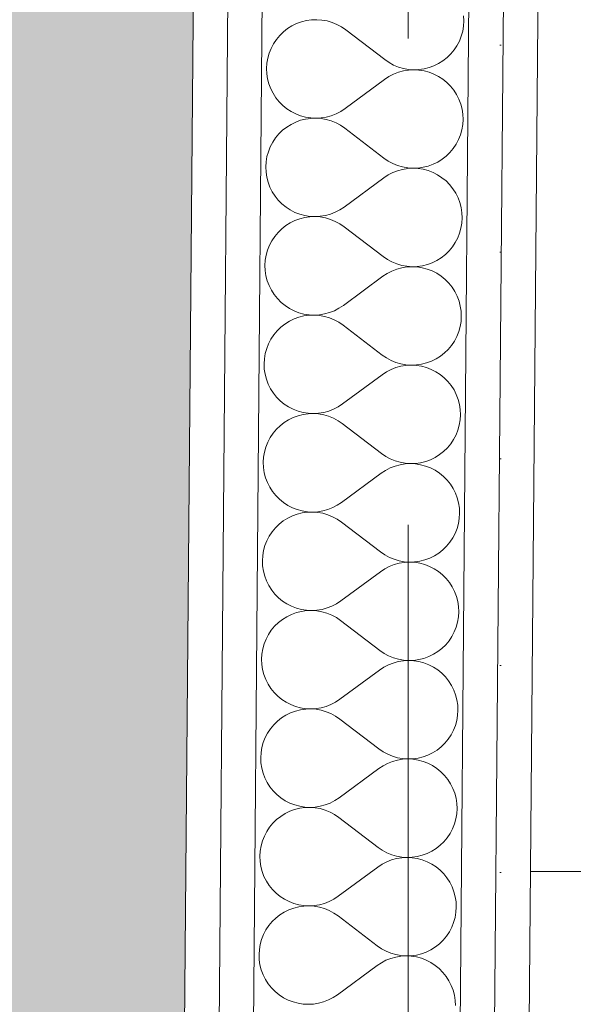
# Paper-space layout 'SA-902 Ruumi 103 siseviimistlused' of a CAD drawing. Header units: millimetres. Extents: x 15 to 415, y 5 to 292.
# Tile 74 of 108: x 136.95 to 138.96, y 172.8 to 176.37. Entities that reach past the tile are written whole.
import ezdxf
from ezdxf.xclip import XClip

# ---------------------------------------------------------------- set-up
doc = ezdxf.new("R2010")
doc.units = ezdxf.units.MM
doc.header["$MEASUREMENT"] = 0
doc.header["$XCLIPFRAME"] = 2
doc.linetypes.add('Dot & Dashed', pattern=[6.702778, 3.527778, -1.763889, 0, -1.411111])
doc.linetypes.add('Wipeout_Contour', pattern=[1000, 0, -1000])
for name, color, linetype in [('AR - Seinad SS 2', 7, 'Continuous'), ('AR - Seinad SS.ol', 7, 'Continuous'), ('AR - Teljed', 7, 'Continuous'), ('SA - põrandaviimistlus', 7, 'Continuous')]:
    doc.layers.add(name, color=color, linetype=linetype)
pattern_1 = [(0, (61.449, 53.2755), (0, 6), []), (90, (61.449, 53.2755), (-6, 0), [])]
pattern_2 = [(0, (61.4492, 53.2755), (0, 0.75), [0, -0.75])]

# ---------------------------------------------------------------- blocks, each defined once
blk = doc.blocks.new('*X12')
at = {"layer": 'AR - Seinad SS 2', "color": 5, "linetype": 'Continuous', "lineweight": 5}
for p, q in [((137.9594, 176.3547), (137.9425, 176.3464)), ((137.9771, 176.3611), (137.9594, 176.3547)), ((137.9954, 176.3656), (137.9771, 176.3611)), ((138.014, 176.3682), (137.9954, 176.3656)), ((138.0328, 176.3689), (138.014, 176.3682)), ((138.0516, 176.3675), (138.0328, 176.3689)), ((138.0701, 176.3642), (138.0516, 176.3675)), ((138.0882, 176.3589), (138.0701, 176.3642)), ((138.1056, 176.3518), (138.0882, 176.3589)), ((138.1222, 176.3429), (138.1056, 176.3518)), ((138.5654, 176.3455), (138.5666, 176.3643)), ((138.5666, 176.3643), (138.5657, 176.3831)), ((137.9118, 176.3248), (137.8983, 176.3116)), ((137.9266, 176.3364), (137.9118, 176.3248)), ((137.9425, 176.3464), (137.9266, 176.3364)), ((138.1377, 176.3323), (138.1222, 176.3429)), ((138.2796, 176.2239), (138.1377, 176.3323)), ((138.5572, 176.3088), (138.5623, 176.3269)), ((138.5623, 176.3269), (138.5654, 176.3455)), ((137.8758, 176.2815), (137.867, 176.2648)), ((137.8862, 176.2972), (137.8758, 176.2815)), ((137.8983, 176.3116), (137.8862, 176.2972)), ((138.5415, 176.2746), (138.5503, 176.2913)), ((138.5503, 176.2913), (138.5572, 176.3088)), ((137.8601, 176.2474), (137.855, 176.2292)), ((137.867, 176.2648), (137.8601, 176.2474)), ((138.5056, 176.2314), (138.5191, 176.2445)), ((138.5191, 176.2445), (138.5311, 176.259)), ((138.5311, 176.259), (138.5415, 176.2746)), ((137.8519, 176.2107), (137.8508, 176.1919)), ((137.855, 176.2292), (137.8519, 176.2107)), ((138.2796, 176.2239), (138.2952, 176.2133)), ((138.2952, 176.2133), (138.3117, 176.2044)), ((138.4579, 176.2015), (138.4748, 176.2098)), ((138.4748, 176.2098), (138.4908, 176.2198)), ((138.4908, 176.2198), (138.5056, 176.2314)), ((137.8508, 176.1919), (137.8516, 176.1731)), ((137.8516, 176.1731), (137.8544, 176.1545)), ((138.329, 176.1783), (138.3115, 176.1714)), ((138.3117, 176.2044), (138.3292, 176.1972)), ((138.3471, 176.1832), (138.329, 176.1783)), ((138.3292, 176.1972), (138.3472, 176.192)), ((138.3657, 176.1862), (138.3471, 176.1832)), ((138.3472, 176.192), (138.3657, 176.1886)), ((138.3657, 176.1886), (138.3845, 176.1873)), ((138.3845, 176.1873), (138.3657, 176.1862)), ((138.3845, 176.1873), (138.4033, 176.1879)), ((138.4033, 176.1863), (138.3845, 176.1873)), ((138.4033, 176.1879), (138.422, 176.1905)), ((138.4219, 176.1834), (138.4033, 176.1863)), ((138.4401, 176.1785), (138.4219, 176.1834)), ((138.422, 176.1905), (138.4402, 176.1951)), ((138.4577, 176.1718), (138.4401, 176.1785)), ((138.4402, 176.1951), (138.4579, 176.2015)), ((137.8544, 176.1545), (137.8591, 176.1363)), ((138.279, 176.1525), (138.1352, 176.0466)), ((138.2947, 176.1628), (138.279, 176.1525)), ((138.3115, 176.1714), (138.2947, 176.1628)), ((138.4744, 176.1632), (138.4577, 176.1718)), ((138.4902, 176.1529), (138.4744, 176.1632)), ((138.5048, 176.1411), (138.4902, 176.1529)), ((138.518, 176.1277), (138.5048, 176.1411)), ((137.8591, 176.1363), (137.8658, 176.1186)), ((137.8658, 176.1186), (137.8742, 176.1018)), ((137.8742, 176.1018), (137.8844, 176.086)), ((138.5298, 176.113), (138.518, 176.1277)), ((138.54, 176.0972), (138.5298, 176.113)), ((137.8844, 176.086), (137.8962, 176.0713)), ((137.8962, 176.0713), (137.9095, 176.058)), ((138.5485, 176.0804), (138.54, 176.0972)), ((138.5551, 176.0628), (138.5485, 176.0804)), ((137.9095, 176.058), (137.9241, 176.0461)), ((137.9241, 176.0461), (137.9398, 176.0358)), ((137.9398, 176.0358), (137.9566, 176.0273)), ((138.1028, 176.0276), (138.1195, 176.0362)), ((138.1195, 176.0362), (138.1352, 176.0466)), ((138.5598, 176.0446), (138.5551, 176.0628)), ((138.5627, 176.0259), (138.5598, 176.0446)), ((137.9563, 175.9975), (137.9394, 175.9893)), ((137.974, 176.004), (137.9563, 175.9975)), ((137.9566, 176.0273), (137.9742, 176.0205)), ((137.9923, 176.0085), (137.974, 176.004)), ((137.9742, 176.0205), (137.9923, 176.0156)), ((137.9923, 176.0156), (138.0109, 176.0127)), ((138.0109, 176.0111), (137.9923, 176.0085)), ((138.0109, 176.0127), (138.0297, 176.0118)), ((138.0297, 176.0117), (138.0109, 176.0111)), ((138.0297, 176.0118), (138.0485, 176.0128)), ((138.0485, 176.0104), (138.0297, 176.0117)), ((138.0485, 176.0128), (138.0671, 176.0158)), ((138.067, 176.0071), (138.0485, 176.0104)), ((138.0851, 176.0018), (138.067, 176.0071)), ((138.0671, 176.0158), (138.0853, 176.0207)), ((138.1025, 175.9947), (138.0851, 176.0018)), ((138.0853, 176.0207), (138.1028, 176.0276)), ((138.1191, 175.9858), (138.1025, 175.9947)), ((138.5623, 175.9884), (138.5635, 176.0071)), ((138.5635, 176.0071), (138.5627, 176.0259)), ((137.9087, 175.9676), (137.8952, 175.9545)), ((137.9235, 175.9792), (137.9087, 175.9676)), ((137.9394, 175.9893), (137.9235, 175.9792)), ((138.1346, 175.9751), (138.1191, 175.9858)), ((138.2765, 175.8668), (138.1346, 175.9751)), ((138.5541, 175.9517), (138.5592, 175.9698)), ((138.5592, 175.9698), (138.5623, 175.9884)), ((137.8727, 175.9244), (137.864, 175.9077)), ((137.8832, 175.94), (137.8727, 175.9244)), ((137.8952, 175.9545), (137.8832, 175.94)), ((138.5385, 175.9175), (138.5472, 175.9342)), ((138.5472, 175.9342), (138.5541, 175.9517)), ((137.857, 175.8902), (137.852, 175.8721)), ((137.864, 175.9077), (137.857, 175.8902)), ((138.5025, 175.8743), (138.516, 175.8874)), ((138.516, 175.8874), (138.528, 175.9019)), ((138.528, 175.9019), (138.5385, 175.9175)), ((137.8488, 175.8535), (137.8477, 175.8347)), ((137.852, 175.8721), (137.8488, 175.8535)), ((138.2765, 175.8668), (138.2921, 175.8561)), ((138.2921, 175.8561), (138.3087, 175.8472)), ((138.4548, 175.8444), (138.4717, 175.8526)), ((138.4717, 175.8526), (138.4877, 175.8626)), ((138.4877, 175.8626), (138.5025, 175.8743)), ((137.8477, 175.8347), (137.8485, 175.8159)), ((137.8485, 175.8159), (137.8513, 175.7973)), ((138.3259, 175.8211), (138.3084, 175.8143)), ((138.3087, 175.8472), (138.3261, 175.8401)), ((138.3441, 175.8261), (138.3259, 175.8211)), ((138.3261, 175.8401), (138.3441, 175.8348)), ((138.3441, 175.8348), (138.3627, 175.8315)), ((138.3626, 175.8291), (138.3441, 175.8261)), ((138.3814, 175.8301), (138.3626, 175.8291)), ((138.3627, 175.8315), (138.3814, 175.8302)), ((138.3814, 175.8302), (138.4002, 175.8308)), ((138.4002, 175.8292), (138.3814, 175.8301)), ((138.4002, 175.8308), (138.4189, 175.8334)), ((138.4188, 175.8263), (138.4002, 175.8292)), ((138.437, 175.8214), (138.4188, 175.8263)), ((138.4189, 175.8334), (138.4371, 175.8379)), ((138.4546, 175.8146), (138.437, 175.8214)), ((138.4371, 175.8379), (138.4548, 175.8444)), ((137.8513, 175.7973), (137.8561, 175.7791)), ((138.2759, 175.7953), (138.1321, 175.6894)), ((138.2916, 175.8057), (138.2759, 175.7953)), ((138.3084, 175.8143), (138.2916, 175.8057)), ((138.4713, 175.8061), (138.4546, 175.8146)), ((138.4871, 175.7958), (138.4713, 175.8061)), ((138.5017, 175.7839), (138.4871, 175.7958)), ((138.515, 175.7706), (138.5017, 175.7839)), ((137.8561, 175.7791), (137.8627, 175.7615)), ((137.8627, 175.7615), (137.8712, 175.7447)), ((137.8712, 175.7447), (137.8813, 175.7289)), ((138.5267, 175.7559), (138.515, 175.7706)), ((138.5369, 175.7401), (138.5267, 175.7559)), ((137.8813, 175.7289), (137.8931, 175.7142)), ((137.8931, 175.7142), (137.9064, 175.7008)), ((138.5454, 175.7233), (138.5369, 175.7401)), ((138.552, 175.7056), (138.5454, 175.7233)), ((137.9064, 175.7008), (137.921, 175.689)), ((137.921, 175.689), (137.9367, 175.6787)), ((137.9367, 175.6787), (137.9535, 175.6701)), ((138.0997, 175.6704), (138.1164, 175.6791)), ((138.1164, 175.6791), (138.1321, 175.6894)), ((138.5568, 175.6874), (138.552, 175.7056)), ((138.5596, 175.6688), (138.5568, 175.6874)), ((137.9532, 175.6404), (137.9363, 175.6321)), ((137.9709, 175.6468), (137.9532, 175.6404)), ((137.9535, 175.6701), (137.9711, 175.6634)), ((137.9892, 175.6514), (137.9709, 175.6468)), ((137.9711, 175.6634), (137.9893, 175.6585)), ((138.0078, 175.654), (137.9892, 175.6514)), ((137.9893, 175.6585), (138.0078, 175.6556)), ((138.0078, 175.6556), (138.0266, 175.6546)), ((138.0266, 175.6546), (138.0078, 175.654)), ((138.0266, 175.6546), (138.0454, 175.6557)), ((138.0454, 175.6533), (138.0266, 175.6546)), ((138.0454, 175.6557), (138.064, 175.6587)), ((138.0639, 175.6499), (138.0454, 175.6533)), ((138.082, 175.6447), (138.0639, 175.6499)), ((138.064, 175.6587), (138.0822, 175.6636)), ((138.0994, 175.6375), (138.082, 175.6447)), ((138.0822, 175.6636), (138.0997, 175.6704)), ((138.116, 175.6286), (138.0994, 175.6375)), ((138.5592, 175.6312), (138.5604, 175.65)), ((138.5604, 175.65), (138.5596, 175.6688)), ((137.9056, 175.6105), (137.8921, 175.5974)), ((137.9204, 175.6221), (137.9056, 175.6105)), ((137.9363, 175.6321), (137.9204, 175.6221)), ((138.1315, 175.618), (138.116, 175.6286)), ((138.2735, 175.5096), (138.1315, 175.618)), ((138.5511, 175.5945), (138.5561, 175.6127)), ((138.5561, 175.6127), (138.5592, 175.6312)), ((137.8696, 175.5673), (137.8609, 175.5506)), ((137.8801, 175.5829), (137.8696, 175.5673)), ((137.8921, 175.5974), (137.8801, 175.5829)), ((138.5354, 175.5604), (138.5441, 175.5771)), ((138.5441, 175.5771), (138.5511, 175.5945)), ((137.8539, 175.5331), (137.8489, 175.515)), ((137.8609, 175.5506), (137.8539, 175.5331)), ((138.4994, 175.5171), (138.5129, 175.5303)), ((138.5129, 175.5303), (138.5249, 175.5447)), ((138.5249, 175.5447), (138.5354, 175.5604)), ((137.8457, 175.4964), (137.8446, 175.4776)), ((137.8489, 175.515), (137.8457, 175.4964)), ((138.2735, 175.5096), (138.289, 175.499)), ((138.289, 175.499), (138.3056, 175.4901)), ((138.4517, 175.4872), (138.4687, 175.4955)), ((138.4687, 175.4955), (138.4846, 175.5055)), ((138.4846, 175.5055), (138.4994, 175.5171)), ((137.8446, 175.4776), (137.8454, 175.4588)), ((137.8454, 175.4588), (137.8482, 175.4402)), ((138.3228, 175.464), (138.3053, 175.4572)), ((138.3056, 175.4901), (138.323, 175.483)), ((138.341, 175.469), (138.3228, 175.464)), ((138.323, 175.483), (138.3411, 175.4777)), ((138.3596, 175.472), (138.341, 175.469)), ((138.3411, 175.4777), (138.3596, 175.4744)), ((138.3596, 175.4744), (138.3784, 175.473)), ((138.3784, 175.473), (138.3596, 175.472)), ((138.3784, 175.473), (138.3972, 175.4736)), ((138.3972, 175.4721), (138.3784, 175.473)), ((138.3972, 175.4736), (138.4158, 175.4762)), ((138.4157, 175.4691), (138.3972, 175.4721)), ((138.4339, 175.4643), (138.4157, 175.4691)), ((138.4158, 175.4762), (138.4341, 175.4808)), ((138.4515, 175.4575), (138.4339, 175.4643)), ((138.4341, 175.4808), (138.4517, 175.4872)), ((137.8482, 175.4402), (137.853, 175.422)), ((138.2728, 175.4382), (138.1291, 175.3323)), ((138.2886, 175.4486), (138.2728, 175.4382)), ((138.3053, 175.4572), (138.2886, 175.4486)), ((138.4683, 175.449), (138.4515, 175.4575)), ((138.484, 175.4387), (138.4683, 175.449)), ((138.4986, 175.4268), (138.484, 175.4387)), ((138.5119, 175.4134), (138.4986, 175.4268)), ((137.853, 175.422), (137.8596, 175.4044)), ((137.8596, 175.4044), (137.8681, 175.3876)), ((137.8681, 175.3876), (137.8782, 175.3717)), ((138.5237, 175.3988), (138.5119, 175.4134)), ((138.5338, 175.3829), (138.5237, 175.3988)), ((137.8782, 175.3717), (137.89, 175.3571)), ((137.89, 175.3571), (137.9033, 175.3437)), ((138.5423, 175.3661), (138.5338, 175.3829)), ((138.5489, 175.3485), (138.5423, 175.3661)), ((137.9033, 175.3437), (137.9179, 175.3318)), ((137.9179, 175.3318), (137.9337, 175.3216)), ((137.9337, 175.3216), (137.9504, 175.313)), ((138.0966, 175.3133), (138.1133, 175.322)), ((138.1133, 175.322), (138.1291, 175.3323)), ((138.5537, 175.3303), (138.5489, 175.3485)), ((138.5565, 175.3117), (138.5537, 175.3303)), ((137.9502, 175.2833), (137.9333, 175.275)), ((137.9678, 175.2897), (137.9502, 175.2833)), ((137.9504, 175.313), (137.968, 175.3062)), ((137.9861, 175.2943), (137.9678, 175.2897)), ((137.968, 175.3062), (137.9862, 175.3014)), ((138.0047, 175.2969), (137.9861, 175.2943)), ((137.9862, 175.3014), (138.0048, 175.2985)), ((138.0236, 175.2975), (138.0047, 175.2969)), ((138.0048, 175.2985), (138.0236, 175.2975)), ((138.0236, 175.2975), (138.0423, 175.2985)), ((138.0423, 175.2961), (138.0236, 175.2975)), ((138.0423, 175.2985), (138.0609, 175.3015)), ((138.0609, 175.2928), (138.0423, 175.2961)), ((138.0609, 175.3015), (138.0791, 175.3065)), ((138.0789, 175.2875), (138.0609, 175.2928)), ((138.0963, 175.2804), (138.0789, 175.2875)), ((138.0791, 175.3065), (138.0966, 175.3133)), ((138.1129, 175.2715), (138.0963, 175.2804)), ((138.5562, 175.2741), (138.5573, 175.2929)), ((138.5573, 175.2929), (138.5565, 175.3117)), ((137.9025, 175.2534), (137.889, 175.2402)), ((137.9173, 175.265), (137.9025, 175.2534)), ((137.9333, 175.275), (137.9173, 175.265)), ((138.1284, 175.2609), (138.1129, 175.2715)), ((138.2704, 175.1525), (138.1284, 175.2609)), ((138.548, 175.2374), (138.553, 175.2555)), ((138.553, 175.2555), (138.5562, 175.2741)), ((137.8665, 175.2101), (137.8578, 175.1935)), ((137.877, 175.2258), (137.8665, 175.2101)), ((137.889, 175.2402), (137.877, 175.2258)), ((138.5323, 175.2033), (138.541, 175.2199)), ((138.541, 175.2199), (138.548, 175.2374)), ((137.8509, 175.176), (137.8458, 175.1578)), ((137.8578, 175.1935), (137.8509, 175.176)), ((138.4963, 175.16), (138.5098, 175.1731)), ((138.5098, 175.1731), (138.5218, 175.1876)), ((138.5218, 175.1876), (138.5323, 175.2033)), ((137.8427, 175.1393), (137.8415, 175.1205)), ((137.8458, 175.1578), (137.8427, 175.1393)), ((138.2704, 175.1525), (138.2859, 175.1419)), ((138.2859, 175.1419), (138.3025, 175.133)), ((138.4487, 175.1301), (138.4656, 175.1384)), ((138.4656, 175.1384), (138.4815, 175.1484)), ((138.4815, 175.1484), (138.4963, 175.16)), ((137.8415, 175.1205), (137.8423, 175.1017)), ((137.8423, 175.1017), (137.8451, 175.0831)), ((138.3197, 175.1069), (138.3022, 175.1001)), ((138.3025, 175.133), (138.3199, 175.1258)), ((138.3379, 175.1118), (138.3197, 175.1069)), ((138.3199, 175.1258), (138.338, 175.1206)), ((138.3565, 175.1148), (138.3379, 175.1118)), ((138.338, 175.1206), (138.3565, 175.1172)), ((138.3565, 175.1172), (138.3753, 175.1159)), ((138.3753, 175.1159), (138.3565, 175.1148)), ((138.3753, 175.1159), (138.3941, 175.1165)), ((138.3941, 175.1149), (138.3753, 175.1159)), ((138.3941, 175.1165), (138.4127, 175.1191)), ((138.4127, 175.112), (138.3941, 175.1149)), ((138.4127, 175.1191), (138.431, 175.1237)), ((138.4308, 175.1071), (138.4127, 175.112)), ((138.4484, 175.1004), (138.4308, 175.1071)), ((138.431, 175.1237), (138.4487, 175.1301)), ((137.8451, 175.0831), (137.8499, 175.0649)), ((138.2698, 175.0811), (138.126, 174.9752)), ((138.2855, 175.0914), (138.2698, 175.0811)), ((138.3022, 175.1001), (138.2855, 175.0914)), ((138.4652, 175.0918), (138.4484, 175.1004)), ((138.4809, 175.0815), (138.4652, 175.0918)), ((138.4955, 175.0697), (138.4809, 175.0815)), ((138.5088, 175.0563), (138.4955, 175.0697)), ((137.8499, 175.0649), (137.8565, 175.0473)), ((137.8565, 175.0473), (137.865, 175.0304)), ((137.865, 175.0304), (137.8752, 175.0146)), ((138.5206, 175.0416), (138.5088, 175.0563)), ((138.5308, 175.0258), (138.5206, 175.0416)), ((137.8752, 175.0146), (137.8869, 174.9999)), ((137.8869, 174.9999), (137.9002, 174.9866)), ((138.5392, 175.009), (138.5308, 175.0258)), ((138.5458, 174.9914), (138.5392, 175.009)), ((137.9002, 174.9866), (137.9148, 174.9747)), ((137.9148, 174.9747), (137.9306, 174.9644)), ((137.9306, 174.9644), (137.9473, 174.9559)), ((138.0935, 174.9562), (138.1103, 174.9648)), ((138.1103, 174.9648), (138.126, 174.9752)), ((138.5506, 174.9732), (138.5458, 174.9914)), ((138.5534, 174.9546), (138.5506, 174.9732)), ((137.9471, 174.9261), (137.9302, 174.9179)), ((137.9648, 174.9326), (137.9471, 174.9261)), ((137.9473, 174.9559), (137.9649, 174.9491)), ((137.983, 174.9371), (137.9648, 174.9326)), ((137.9649, 174.9491), (137.9831, 174.9443)), ((138.0017, 174.9397), (137.983, 174.9371)), ((137.9831, 174.9443), (138.0017, 174.9413)), ((138.0017, 174.9413), (138.0205, 174.9404)), ((138.0205, 174.9404), (138.0017, 174.9397)), ((138.0205, 174.9404), (138.0393, 174.9414)), ((138.0392, 174.939), (138.0205, 174.9404)), ((138.0578, 174.9357), (138.0392, 174.939)), ((138.0393, 174.9414), (138.0578, 174.9444)), ((138.0578, 174.9444), (138.076, 174.9494)), ((138.0758, 174.9304), (138.0578, 174.9357)), ((138.0933, 174.9233), (138.0758, 174.9304)), ((138.076, 174.9494), (138.0935, 174.9562)), ((138.1098, 174.9144), (138.0933, 174.9233)), ((138.5531, 174.917), (138.5542, 174.9358)), ((138.5542, 174.9358), (138.5534, 174.9546)), ((137.8994, 174.8962), (137.8859, 174.8831)), ((137.9142, 174.9079), (137.8994, 174.8962)), ((137.9302, 174.9179), (137.9142, 174.9079)), ((138.1254, 174.9037), (138.1098, 174.9144)), ((138.2673, 174.7954), (138.1254, 174.9037)), ((138.5449, 174.8803), (138.55, 174.8984)), ((138.55, 174.8984), (138.5531, 174.917)), ((137.8635, 174.853), (137.8547, 174.8363)), ((137.8739, 174.8686), (137.8635, 174.853)), ((137.8859, 174.8831), (137.8739, 174.8686)), ((138.5292, 174.8461), (138.538, 174.8628)), ((138.538, 174.8628), (138.5449, 174.8803)), ((137.8478, 174.8188), (137.8427, 174.8007)), ((137.8547, 174.8363), (137.8478, 174.8188)), ((138.4932, 174.8029), (138.5067, 174.816)), ((138.5067, 174.816), (138.5188, 174.8305)), ((138.5188, 174.8305), (138.5292, 174.8461)), ((137.8396, 174.7821), (137.8384, 174.7634)), ((137.8427, 174.8007), (137.8396, 174.7821)), ((138.2673, 174.7954), (138.2828, 174.7848)), ((138.2828, 174.7848), (138.2994, 174.7758)), ((138.4456, 174.773), (138.4625, 174.7813)), ((138.4625, 174.7813), (138.4784, 174.7913)), ((138.4784, 174.7913), (138.4932, 174.8029)), ((137.8384, 174.7634), (137.8393, 174.7446)), ((137.8393, 174.7446), (137.8421, 174.7259)), ((138.3167, 174.7498), (138.2991, 174.7429)), ((138.2994, 174.7758), (138.3168, 174.7687)), ((138.3348, 174.7547), (138.3167, 174.7498)), ((138.3168, 174.7687), (138.3349, 174.7634)), ((138.3534, 174.7577), (138.3348, 174.7547)), ((138.3349, 174.7634), (138.3534, 174.7601)), ((138.3534, 174.7601), (138.3722, 174.7588)), ((138.3722, 174.7587), (138.3534, 174.7577)), ((138.3722, 174.7588), (138.391, 174.7594)), ((138.391, 174.7578), (138.3722, 174.7587)), ((138.391, 174.7594), (138.4096, 174.762)), ((138.4096, 174.7549), (138.391, 174.7578)), ((138.4096, 174.762), (138.4279, 174.7665)), ((138.4278, 174.75), (138.4096, 174.7549)), ((138.4453, 174.7433), (138.4278, 174.75)), ((138.4279, 174.7665), (138.4456, 174.773)), ((137.8421, 174.7259), (137.8468, 174.7077)), ((138.2667, 174.7239), (138.1229, 174.618)), ((138.2824, 174.7343), (138.2667, 174.7239)), ((138.2991, 174.7429), (138.2824, 174.7343)), ((138.4621, 174.7347), (138.4453, 174.7433)), ((138.4779, 174.7244), (138.4621, 174.7347)), ((138.4924, 174.7125), (138.4779, 174.7244)), ((138.5057, 174.6992), (138.4924, 174.7125)), ((137.8468, 174.7077), (137.8534, 174.6901)), ((137.8534, 174.6901), (137.8619, 174.6733)), ((137.8619, 174.6733), (137.8721, 174.6575)), ((138.5175, 174.6845), (138.5057, 174.6992)), ((138.5277, 174.6687), (138.5175, 174.6845)), ((137.8721, 174.6575), (137.8839, 174.6428)), ((137.8839, 174.6428), (137.8971, 174.6295)), ((138.5361, 174.6519), (138.5277, 174.6687)), ((138.5428, 174.6343), (138.5361, 174.6519)), ((137.8971, 174.6295), (137.9117, 174.6176)), ((137.9117, 174.6176), (137.9275, 174.6073)), ((137.9275, 174.6073), (137.9443, 174.5987)), ((138.0905, 174.5991), (138.1072, 174.6077)), ((138.1072, 174.6077), (138.1229, 174.618)), ((138.5475, 174.616), (138.5428, 174.6343)), ((138.5503, 174.5974), (138.5475, 174.616)), ((137.944, 174.569), (137.9271, 174.5607)), ((137.9617, 174.5755), (137.944, 174.569)), ((137.9443, 174.5987), (137.9618, 174.592)), ((137.9799, 174.58), (137.9617, 174.5755)), ((137.9618, 174.592), (137.98, 174.5871)), ((137.9986, 174.5826), (137.9799, 174.58)), ((137.98, 174.5871), (137.9986, 174.5842)), ((137.9986, 174.5842), (138.0174, 174.5832)), ((138.0174, 174.5832), (137.9986, 174.5826)), ((138.0174, 174.5832), (138.0362, 174.5843)), ((138.0362, 174.5819), (138.0174, 174.5832)), ((138.0362, 174.5843), (138.0548, 174.5873)), ((138.0547, 174.5785), (138.0362, 174.5819)), ((138.0728, 174.5733), (138.0547, 174.5785)), ((138.0548, 174.5873), (138.0729, 174.5922)), ((138.0902, 174.5662), (138.0728, 174.5733)), ((138.0729, 174.5922), (138.0905, 174.5991)), ((138.1067, 174.5572), (138.0902, 174.5662)), ((138.55, 174.5598), (138.5511, 174.5786)), ((138.5511, 174.5786), (138.5503, 174.5974)), ((137.8963, 174.5391), (137.8829, 174.526)), ((137.9111, 174.5507), (137.8963, 174.5391)), ((137.9271, 174.5607), (137.9111, 174.5507)), ((138.1223, 174.5466), (138.1067, 174.5572)), ((138.2642, 174.4382), (138.1223, 174.5466)), ((138.5418, 174.5232), (138.5469, 174.5413)), ((138.5469, 174.5413), (138.55, 174.5598)), ((137.8604, 174.4959), (137.8516, 174.4792)), ((137.8708, 174.5115), (137.8604, 174.4959)), ((137.8829, 174.526), (137.8708, 174.5115)), ((138.5261, 174.489), (138.5349, 174.5057)), ((138.5349, 174.5057), (138.5418, 174.5232)), ((137.8447, 174.4617), (137.8396, 174.4436)), ((137.8516, 174.4792), (137.8447, 174.4617)), ((138.4901, 174.4458), (138.5036, 174.4589)), ((138.5036, 174.4589), (138.5157, 174.4733)), ((138.5157, 174.4733), (138.5261, 174.489)), ((137.8365, 174.425), (137.8353, 174.4062)), ((137.8396, 174.4436), (137.8365, 174.425)), ((138.2642, 174.4382), (138.2797, 174.4276)), ((138.2797, 174.4276), (138.2963, 174.4187)), ((138.4425, 174.4159), (138.4594, 174.4241)), ((138.4594, 174.4241), (138.4753, 174.4341)), ((138.4753, 174.4341), (138.4901, 174.4458)), ((137.8353, 174.4062), (137.8362, 174.3874)), ((137.8362, 174.3874), (137.839, 174.3688)), ((138.3136, 174.3926), (138.296, 174.3858)), ((138.2963, 174.4187), (138.3137, 174.4116)), ((138.3317, 174.3976), (138.3136, 174.3926)), ((138.3137, 174.4116), (138.3318, 174.4063)), ((138.3503, 174.4006), (138.3317, 174.3976)), ((138.3318, 174.4063), (138.3503, 174.403)), ((138.3503, 174.403), (138.3691, 174.4016)), ((138.3691, 174.4016), (138.3503, 174.4006)), ((138.3691, 174.4016), (138.3879, 174.4023)), ((138.3879, 174.4007), (138.3691, 174.4016)), ((138.3879, 174.4023), (138.4066, 174.4049)), ((138.4065, 174.3977), (138.3879, 174.4007)), ((138.4247, 174.3929), (138.4065, 174.3977)), ((138.4066, 174.4049), (138.4248, 174.4094)), ((138.4422, 174.3861), (138.4247, 174.3929)), ((138.4248, 174.4094), (138.4425, 174.4159)), ((137.839, 174.3688), (137.8437, 174.3506)), ((138.2636, 174.3668), (138.1198, 174.2609)), ((138.2793, 174.3772), (138.2636, 174.3668)), ((138.296, 174.3858), (138.2793, 174.3772)), ((138.459, 174.3776), (138.4422, 174.3861)), ((138.4748, 174.3673), (138.459, 174.3776)), ((138.4894, 174.3554), (138.4748, 174.3673)), ((138.5026, 174.3421), (138.4894, 174.3554)), ((137.8437, 174.3506), (137.8504, 174.333)), ((137.8504, 174.333), (137.8588, 174.3162)), ((137.8588, 174.3162), (137.869, 174.3003)), ((138.5144, 174.3274), (138.5026, 174.3421)), ((138.5246, 174.3115), (138.5144, 174.3274)), ((137.869, 174.3003), (137.8808, 174.2857)), ((137.8808, 174.2857), (137.894, 174.2723)), ((138.533, 174.2947), (138.5246, 174.3115)), ((138.5397, 174.2771), (138.533, 174.2947)), ((137.894, 174.2723), (137.9086, 174.2604)), ((137.9086, 174.2604), (137.9244, 174.2502)), ((137.9244, 174.2502), (137.9412, 174.2416)), ((138.0874, 174.2419), (138.1041, 174.2506)), ((138.1041, 174.2506), (138.1198, 174.2609)), ((138.5444, 174.2589), (138.5397, 174.2771)), ((138.5472, 174.2403), (138.5444, 174.2589)), ((137.9409, 174.2119), (137.924, 174.2036)), ((137.9586, 174.2183), (137.9409, 174.2119)), ((137.9412, 174.2416), (137.9587, 174.2349)), ((137.9769, 174.2229), (137.9586, 174.2183)), ((137.9587, 174.2349), (137.9769, 174.23)), ((137.9769, 174.23), (137.9955, 174.2271)), ((137.9955, 174.2255), (137.9769, 174.2229)), ((137.9955, 174.2271), (138.0143, 174.2261)), ((138.0143, 174.2261), (137.9955, 174.2255)), ((138.0143, 174.2261), (138.0331, 174.2272)), ((138.0331, 174.2247), (138.0143, 174.2261)), ((138.0331, 174.2272), (138.0517, 174.2302)), ((138.0516, 174.2214), (138.0331, 174.2247)), ((138.0697, 174.2162), (138.0516, 174.2214)), ((138.0517, 174.2302), (138.0698, 174.2351)), ((138.0871, 174.209), (138.0697, 174.2162)), ((138.0698, 174.2351), (138.0874, 174.2419)), ((138.1037, 174.2001), (138.0871, 174.209)), ((138.5469, 174.2027), (138.5481, 174.2215)), ((138.5481, 174.2215), (138.5472, 174.2403)), ((137.8933, 174.182), (137.8798, 174.1689)), ((137.9081, 174.1936), (137.8933, 174.182)), ((137.924, 174.2036), (137.9081, 174.1936)), ((138.1192, 174.1895), (138.1037, 174.2001)), ((138.2611, 174.0811), (138.1192, 174.1895)), ((138.5387, 174.166), (138.5438, 174.1842)), ((138.5438, 174.1842), (138.5469, 174.2027)), ((137.8573, 174.1387), (137.8485, 174.1221)), ((137.8677, 174.1544), (137.8573, 174.1387)), ((137.8798, 174.1689), (137.8677, 174.1544)), ((138.523, 174.1319), (138.5318, 174.1485)), ((138.5318, 174.1485), (138.5387, 174.166)), ((137.8416, 174.1046), (137.8365, 174.0864)), ((137.8485, 174.1221), (137.8416, 174.1046)), ((138.4871, 174.0886), (138.5006, 174.1017)), ((138.5006, 174.1017), (138.5126, 174.1162)), ((138.5126, 174.1162), (138.523, 174.1319)), ((137.8334, 174.0679), (137.8323, 174.0491)), ((137.8365, 174.0864), (137.8334, 174.0679)), ((138.2611, 174.0811), (138.2767, 174.0705)), ((138.2767, 174.0705), (138.2932, 174.0616)), ((138.4394, 174.0587), (138.4563, 174.067)), ((138.4563, 174.067), (138.4723, 174.077)), ((138.4723, 174.077), (138.4871, 174.0886)), ((137.8323, 174.0491), (137.8331, 174.0303)), ((137.8331, 174.0303), (137.8359, 174.0117)), ((138.3105, 174.0355), (138.293, 174.0287)), ((138.2932, 174.0616), (138.3107, 174.0544)), ((138.3286, 174.0404), (138.3105, 174.0355)), ((138.3107, 174.0544), (138.3287, 174.0492)), ((138.3472, 174.0434), (138.3286, 174.0404)), ((138.3287, 174.0492), (138.3472, 174.0459)), ((138.3472, 174.0459), (138.366, 174.0445)), ((138.366, 174.0445), (138.3472, 174.0434)), ((138.366, 174.0445), (138.3848, 174.0451)), ((138.3848, 174.0435), (138.366, 174.0445)), ((138.3848, 174.0451), (138.4035, 174.0477)), ((138.4034, 174.0406), (138.3848, 174.0435)), ((138.4216, 174.0357), (138.4034, 174.0406)), ((138.4035, 174.0477), (138.4217, 174.0523)), ((138.4392, 174.029), (138.4216, 174.0357)), ((138.4217, 174.0523), (138.4394, 174.0587)), ((137.8359, 174.0117), (137.8406, 173.9935)), ((138.2605, 174.0097), (138.1167, 173.9038)), ((138.2762, 174.02), (138.2605, 174.0097)), ((138.293, 174.0287), (138.2762, 174.02)), ((138.4559, 174.0204), (138.4392, 174.029)), ((138.4717, 174.0102), (138.4559, 174.0204)), ((138.4863, 173.9983), (138.4717, 174.0102)), ((138.4995, 173.9849), (138.4863, 173.9983)), ((137.8406, 173.9935), (137.8473, 173.9759)), ((137.8473, 173.9759), (137.8557, 173.9591)), ((137.8557, 173.9591), (137.8659, 173.9432)), ((138.5113, 173.9703), (138.4995, 173.9849)), ((138.5215, 173.9544), (138.5113, 173.9703)), ((137.8659, 173.9432), (137.8777, 173.9285)), ((137.8777, 173.9285), (137.891, 173.9152)), ((138.53, 173.9376), (138.5215, 173.9544)), ((138.5366, 173.92), (138.53, 173.9376)), ((137.891, 173.9152), (137.9056, 173.9033)), ((137.9056, 173.9033), (137.9213, 173.893)), ((137.9213, 173.893), (137.9381, 173.8845)), ((138.0843, 173.8848), (138.101, 173.8934)), ((138.101, 173.8934), (138.1167, 173.9038)), ((138.5413, 173.9018), (138.5366, 173.92)), ((138.5442, 173.8832), (138.5413, 173.9018)), ((137.9378, 173.8547), (137.9209, 173.8465)), ((137.9555, 173.8612), (137.9378, 173.8547)), ((137.9381, 173.8845), (137.9557, 173.8777)), ((137.9738, 173.8657), (137.9555, 173.8612)), ((137.9557, 173.8777), (137.9738, 173.8729)), ((137.9738, 173.8729), (137.9924, 173.8699)), ((137.9924, 173.8683), (137.9738, 173.8657)), ((137.9924, 173.8699), (138.0112, 173.869)), ((138.0112, 173.869), (137.9924, 173.8683)), ((138.0112, 173.869), (138.03, 173.87)), ((138.03, 173.8676), (138.0112, 173.869)), ((138.03, 173.87), (138.0486, 173.873)), ((138.0485, 173.8643), (138.03, 173.8676)), ((138.0666, 173.859), (138.0485, 173.8643)), ((138.0486, 173.873), (138.0668, 173.878)), ((138.084, 173.8519), (138.0666, 173.859)), ((138.0668, 173.878), (138.0843, 173.8848)), ((138.1006, 173.843), (138.084, 173.8519)), ((138.5438, 173.8456), (138.545, 173.8644)), ((138.545, 173.8644), (138.5442, 173.8832)), ((137.8902, 173.8248), (137.8767, 173.8117)), ((137.905, 173.8365), (137.8902, 173.8248)), ((137.9209, 173.8465), (137.905, 173.8365)), ((138.1161, 173.8324), (138.1006, 173.843)), ((138.258, 173.724), (138.1161, 173.8324)), ((138.5356, 173.8089), (138.5407, 173.827)), ((138.5407, 173.827), (138.5438, 173.8456)), ((137.8542, 173.7816), (137.8455, 173.7649)), ((137.8646, 173.7973), (137.8542, 173.7816)), ((137.8767, 173.8117), (137.8646, 173.7973)), ((138.52, 173.7747), (138.5287, 173.7914)), ((138.5287, 173.7914), (138.5356, 173.8089)), ((137.8385, 173.7474), (137.8335, 173.7293)), ((137.8455, 173.7649), (137.8385, 173.7474)), ((138.484, 173.7315), (138.4975, 173.7446)), ((138.4975, 173.7446), (138.5095, 173.7591)), ((138.5095, 173.7591), (138.52, 173.7747)), ((137.8303, 173.7108), (137.8292, 173.692)), ((137.8335, 173.7293), (137.8303, 173.7108)), ((138.258, 173.724), (138.2736, 173.7134)), ((138.2736, 173.7134), (138.2902, 173.7044)), ((138.4363, 173.7016), (138.4532, 173.7099)), ((138.4532, 173.7099), (138.4692, 173.7199)), ((138.4692, 173.7199), (138.484, 173.7315)), ((137.8292, 173.692), (137.83, 173.6732)), ((137.83, 173.6732), (137.8328, 173.6546)), ((138.3074, 173.6784), (138.2899, 173.6715)), ((138.2902, 173.7044), (138.3076, 173.6973)), ((138.3256, 173.6833), (138.3074, 173.6784)), ((138.3076, 173.6973), (138.3256, 173.6921)), ((138.3256, 173.6921), (138.3442, 173.6887)), ((138.3441, 173.6863), (138.3256, 173.6833)), ((138.3629, 173.6874), (138.3441, 173.6863)), ((138.3442, 173.6887), (138.3629, 173.6874)), ((138.3629, 173.6874), (138.3817, 173.688)), ((138.3817, 173.6864), (138.3629, 173.6874)), ((138.3817, 173.688), (138.4004, 173.6906)), ((138.4003, 173.6835), (138.3817, 173.6864)), ((138.4185, 173.6786), (138.4003, 173.6835)), ((138.4004, 173.6906), (138.4186, 173.6952)), ((138.4361, 173.6719), (138.4185, 173.6786)), ((138.4186, 173.6952), (138.4363, 173.7016)), ((137.8328, 173.6546), (137.8376, 173.6363)), ((138.2574, 173.6526), (138.1136, 173.5467)), ((138.2731, 173.6629), (138.2574, 173.6526)), ((138.2899, 173.6715), (138.2731, 173.6629)), ((138.4528, 173.6633), (138.4361, 173.6719)), ((138.4686, 173.653), (138.4528, 173.6633)), ((138.4832, 173.6411), (138.4686, 173.653)), ((138.4965, 173.6278), (138.4832, 173.6411)), ((137.8376, 173.6363), (137.8442, 173.6187)), ((137.8442, 173.6187), (137.8527, 173.6019)), ((137.8527, 173.6019), (137.8628, 173.5861)), ((138.5082, 173.6131), (138.4965, 173.6278)), ((138.5184, 173.5973), (138.5082, 173.6131)), ((137.8628, 173.5861), (137.8746, 173.5714)), ((137.8746, 173.5714), (137.8879, 173.5581)), ((138.5269, 173.5805), (138.5184, 173.5973)), ((138.5335, 173.5629), (138.5269, 173.5805)), ((137.8879, 173.5581), (137.9025, 173.5462)), ((137.9025, 173.5462), (137.9182, 173.5359)), ((137.9182, 173.5359), (137.935, 173.5273)), ((138.0812, 173.5277), (138.0979, 173.5363)), ((138.0979, 173.5363), (138.1136, 173.5467)), ((138.5383, 173.5447), (138.5335, 173.5629)), ((138.5411, 173.526), (138.5383, 173.5447)), ((137.9347, 173.4976), (137.9178, 173.4893)), ((137.9524, 173.5041), (137.9347, 173.4976)), ((137.935, 173.5273), (137.9526, 173.5206)), ((137.9707, 173.5086), (137.9524, 173.5041)), ((137.9526, 173.5206), (137.9708, 173.5157)), ((137.9893, 173.5112), (137.9707, 173.5086)), ((137.9708, 173.5157), (137.9893, 173.5128)), ((137.9893, 173.5128), (138.0081, 173.5119)), ((138.0081, 173.5118), (137.9893, 173.5112)), ((138.0081, 173.5119), (138.0269, 173.5129)), ((138.0269, 173.5105), (138.0081, 173.5118)), ((138.0269, 173.5129), (138.0455, 173.5159)), ((138.0454, 173.5072), (138.0269, 173.5105)), ((138.0635, 173.5019), (138.0454, 173.5072)), ((138.0455, 173.5159), (138.0637, 173.5208)), ((138.0809, 173.4948), (138.0635, 173.5019)), ((138.0637, 173.5208), (138.0812, 173.5277)), ((138.0975, 173.4858), (138.0809, 173.4948)), ((138.5407, 173.4885), (138.5419, 173.5072)), ((138.5419, 173.5072), (138.5411, 173.526)), ((137.8871, 173.4677), (137.8736, 173.4546)), ((137.9019, 173.4793), (137.8871, 173.4677)), ((137.9178, 173.4893), (137.9019, 173.4793)), ((138.113, 173.4752), (138.0975, 173.4858)), ((138.255, 173.3669), (138.113, 173.4752)), ((138.5326, 173.4518), (138.5376, 173.4699)), ((138.5376, 173.4699), (138.5407, 173.4885)), ((137.8511, 173.4245), (137.8424, 173.4078)), ((137.8616, 173.4401), (137.8511, 173.4245)), ((137.8736, 173.4546), (137.8616, 173.4401)), ((138.5169, 173.4176), (138.5256, 173.4343)), ((138.5256, 173.4343), (138.5326, 173.4518)), ((137.8354, 173.3903), (137.8304, 173.3722)), ((137.8424, 173.4078), (137.8354, 173.3903)), ((138.4809, 173.3744), (138.4944, 173.3875)), ((138.4944, 173.3875), (138.5064, 173.402)), ((138.5064, 173.402), (138.5169, 173.4176)), ((137.8272, 173.3536), (137.8261, 173.3348)), ((137.8304, 173.3722), (137.8272, 173.3536)), ((138.255, 173.3669), (138.2705, 173.3562)), ((138.2705, 173.3562), (138.2871, 173.3473)), ((138.4332, 173.3445), (138.4502, 173.3527)), ((138.4502, 173.3527), (138.4661, 173.3627)), ((138.4661, 173.3627), (138.4809, 173.3744)), ((137.8261, 173.3348), (137.8269, 173.316)), ((137.8269, 173.316), (137.8297, 173.2974)), ((138.3043, 173.3212), (138.2868, 173.3144)), ((138.2871, 173.3473), (138.3045, 173.3402)), ((138.3225, 173.3262), (138.3043, 173.3212)), ((138.3045, 173.3402), (138.3226, 173.3349)), ((138.3411, 173.3292), (138.3225, 173.3262)), ((138.3226, 173.3349), (138.3411, 173.3316)), ((138.3411, 173.3316), (138.3599, 173.3302)), ((138.3599, 173.3302), (138.3411, 173.3292)), ((138.3599, 173.3302), (138.3787, 173.3309)), ((138.3786, 173.3293), (138.3599, 173.3302)), ((138.3972, 173.3264), (138.3786, 173.3293)), ((138.3787, 173.3309), (138.3973, 173.3335)), ((138.4154, 173.3215), (138.3972, 173.3264)), ((138.3973, 173.3335), (138.4156, 173.338)), ((138.433, 173.3147), (138.4154, 173.3215)), ((138.4156, 173.338), (138.4332, 173.3445)), ((137.8297, 173.2974), (137.8345, 173.2792)), ((138.2543, 173.2954), (138.1106, 173.1895)), ((138.2701, 173.3058), (138.2543, 173.2954)), ((138.2868, 173.3144), (138.2701, 173.3058)), ((138.4498, 173.3062), (138.433, 173.3147)), ((138.4655, 173.2959), (138.4498, 173.3062)), ((138.4801, 173.284), (138.4655, 173.2959)), ((138.4934, 173.2707), (138.4801, 173.284)), ((137.8345, 173.2792), (137.8411, 173.2616)), ((137.8411, 173.2616), (137.8496, 173.2448)), ((137.8496, 173.2448), (137.8597, 173.229)), ((138.5052, 173.256), (138.4934, 173.2707)), ((138.5153, 173.2402), (138.5052, 173.256)), ((137.8597, 173.229), (137.8715, 173.2143)), ((137.8715, 173.2143), (137.8848, 173.2009)), ((138.5238, 173.2233), (138.5153, 173.2402)), ((138.5304, 173.2057), (138.5238, 173.2233)), ((137.8848, 173.2009), (137.8994, 173.1891)), ((137.8994, 173.1891), (137.9152, 173.1788)), ((137.9152, 173.1788), (137.9319, 173.1702)), ((138.0781, 173.1705), (138.0948, 173.1792)), ((138.0948, 173.1792), (138.1106, 173.1895)), ((138.5352, 173.1875), (138.5304, 173.2057)), ((138.538, 173.1689), (138.5352, 173.1875)), ((137.9317, 173.1405), (137.9148, 173.1322)), ((137.9493, 173.1469), (137.9317, 173.1405)), ((137.9319, 173.1702), (137.9495, 173.1635)), ((137.9676, 173.1515), (137.9493, 173.1469)), ((137.9495, 173.1635), (137.9677, 173.1586)), ((137.9862, 173.1541), (137.9676, 173.1515)), ((137.9677, 173.1586), (137.9863, 173.1557)), ((138.0051, 173.1547), (137.9862, 173.1541)), ((137.9863, 173.1557), (138.0051, 173.1547)), ((138.0051, 173.1547), (138.0238, 173.1558)), ((138.0238, 173.1534), (138.0051, 173.1547)), ((138.0238, 173.1558), (138.0424, 173.1588)), ((138.0424, 173.15), (138.0238, 173.1534)), ((138.0424, 173.1588), (138.0606, 173.1637)), ((138.0604, 173.1448), (138.0424, 173.15)), ((138.0778, 173.1376), (138.0604, 173.1448)), ((138.0606, 173.1637), (138.0781, 173.1705)), ((138.0944, 173.1287), (138.0778, 173.1376)), ((138.5377, 173.1313), (138.5388, 173.1501)), ((138.5388, 173.1501), (138.538, 173.1689)), ((137.884, 173.1106), (137.8705, 173.0975)), ((137.8988, 173.1222), (137.884, 173.1106)), ((137.9148, 173.1322), (137.8988, 173.1222)), ((138.1099, 173.1181), (138.0944, 173.1287)), ((138.2519, 173.0097), (138.1099, 173.1181)), ((138.5295, 173.0946), (138.5345, 173.1128)), ((138.5345, 173.1128), (138.5377, 173.1313)), ((137.848, 173.0673), (137.8393, 173.0507)), ((137.8585, 173.083), (137.848, 173.0673)), ((137.8705, 173.0975), (137.8585, 173.083)), ((138.5138, 173.0605), (138.5225, 173.0771)), ((138.5225, 173.0771), (138.5295, 173.0946)), ((137.8324, 173.0332), (137.8273, 173.0151)), ((137.8393, 173.0507), (137.8324, 173.0332)), ((138.4778, 173.0172), (138.4913, 173.0304)), ((138.4913, 173.0304), (138.5033, 173.0448)), ((138.5033, 173.0448), (138.5138, 173.0605)), ((137.8242, 172.9965), (137.823, 172.9777)), ((137.8273, 173.0151), (137.8242, 172.9965)), ((138.2519, 173.0097), (138.2674, 172.9991)), ((138.2674, 172.9991), (138.284, 172.9902)), ((138.4302, 172.9873), (138.4471, 172.9956)), ((138.4471, 172.9956), (138.463, 173.0056)), ((138.463, 173.0056), (138.4778, 173.0172)), ((137.823, 172.9777), (137.8238, 172.9589)), ((137.8238, 172.9589), (137.8266, 172.9403)), ((138.3012, 172.9641), (138.2837, 172.9573)), ((138.284, 172.9902), (138.3014, 172.9831)), ((138.3194, 172.9691), (138.3012, 172.9641)), ((138.3014, 172.9831), (138.3195, 172.9778)), ((138.338, 172.9721), (138.3194, 172.9691)), ((138.3195, 172.9778), (138.338, 172.9745)), ((138.338, 172.9745), (138.3568, 172.9731)), ((138.3568, 172.9731), (138.338, 172.9721)), ((138.3568, 172.9731), (138.3756, 172.9737)), ((138.3756, 172.9721), (138.3568, 172.9731)), ((138.3756, 172.9737), (138.3942, 172.9763)), ((138.3942, 172.9692), (138.3756, 172.9721)), ((138.3942, 172.9763), (138.4125, 172.9809)), ((138.4123, 172.9644), (138.3942, 172.9692)), ((138.4299, 172.9576), (138.4123, 172.9644)), ((138.4125, 172.9809), (138.4302, 172.9873)), ((137.8266, 172.9403), (137.8314, 172.9221)), ((138.2513, 172.9383), (138.1075, 172.8324)), ((138.267, 172.9486), (138.2513, 172.9383)), ((138.2837, 172.9573), (138.267, 172.9486)), ((138.4467, 172.949), (138.4299, 172.9576)), ((138.4624, 172.9388), (138.4467, 172.949)), ((138.477, 172.9269), (138.4624, 172.9388)), ((138.4903, 172.9135), (138.477, 172.9269)), ((137.8314, 172.9221), (137.838, 172.9045)), ((137.838, 172.9045), (137.8465, 172.8877)), ((137.8465, 172.8877), (137.8567, 172.8718)), ((138.5021, 172.8989), (138.4903, 172.9135)), ((138.5123, 172.883), (138.5021, 172.8989)), ((137.8567, 172.8718), (137.8684, 172.8572)), ((137.8684, 172.8572), (137.8817, 172.8438)), ((138.5207, 172.8662), (138.5123, 172.883)), ((138.5273, 172.8486), (138.5207, 172.8662)), ((137.8817, 172.8438), (137.8963, 172.8319)), ((137.8963, 172.8319), (137.9121, 172.8216)), ((137.9121, 172.8216), (137.9288, 172.8131)), ((138.075, 172.8134), (138.0918, 172.822)), ((138.0918, 172.822), (138.1075, 172.8324)), ((138.5321, 172.8304), (138.5273, 172.8486)), ((138.5349, 172.8118), (138.5321, 172.8304)), ((137.9288, 172.8131), (137.9464, 172.8063)), ((137.9464, 172.8063), (137.9646, 172.8015)), ((137.9646, 172.8015), (137.9832, 172.7986)), ((137.9832, 172.7986), (138.002, 172.7976)), ((138.002, 172.7976), (138.0208, 172.7986)), ((138.0208, 172.7986), (138.0393, 172.8016)), ((138.0393, 172.8016), (138.0575, 172.8066)), ((138.0575, 172.8066), (138.075, 172.8134)), ((138.5357, 172.793), (138.5349, 172.8118))]:
    blk.add_line(p, q, dxfattribs=at)
blk = doc.blocks.new('Drawing_1_1', base_point=(61.4492, 53.2755))
at = {"layer": 'SA - põrandaviimistlus', "linetype": 'Continuous', "lineweight": 13}
h = blk.add_hatch(dxfattribs=at)
h.set_pattern_fill('Grid_600x600_0001', color=254, style=0, pattern_type=2)
h.set_pattern_definition(pattern_1)
h.paths.add_polyline_path([(105.7208, 218.2439), (105.3855, 198.5263), (106.7362, 198.5157), (106.695, 195.5371), (108.166, 195.5371), (108.166, 192.7674), (134.0153, 192.7674), (134.0153, 195.5371), (134.3038, 195.5371), (134.3005, 197.8813), (142.2021, 197.8926), (142.2299, 199.9856), (149.4293, 199.8898), (149.4042, 196.9587), (152.2617, 196.9631), (152.2674, 193.1631), (188.5829, 193.2183), (188.5771, 197.0183), (193.4664, 197.0256), (193.4664, 198.218), (199.1664, 198.218), (199.1664, 197.0342), (214.2761, 197.0571), (214.287, 189.8571), (213.6422, 189.8564), (213.261, 163.4127), (213.958, 163.4151), (213.9783, 157.5651), (211.7245, 157.5838), (211.3334, 131.1908), (212.7833, 131.1693), (212.7796, 130.9251), (213.9015, 130.9274), (213.9141, 125.2274), (190.8191, 125.1962), (190.8148, 127.8435), (145.5167, 127.7839), (145.5191, 125.1365), (140.6255, 125.1301), (140.5897, 115.8428), (138.3326, 115.8516), (138.1789, 76.1598), (140.4364, 76.1508), (140.4185, 64.8477), (197.7154, 64.9384), (197.7542, 97.4524), (212.7335, 97.4163), (212.6893, 96.6167), (213.6747, 96.6143), (213.6653, 92.6401), (238.6651, 92.58), (238.6746, 96.5545), (243.2953, 96.5434), (244.2005, 96.5413), (244.2005, 125.2943), (238.9141, 125.2826), (238.9015, 130.9826), (240.0614, 130.9851), (240.061, 131.1851), (242.9637, 131.1502), (242.9617, 130.9915), (244.2005, 130.9943), (244.2005, 189.9025), (243.683, 189.9017), (243.2878, 157.6251), (239.6868, 157.6545), (239.6665, 163.5044), (240.4597, 163.5072), (240.7828, 189.8973), (240.0672, 189.8962), (240.0563, 197.0962), (244.2005, 197.1025), (244.2005, 199.0362), (201.1664, 199.0362), (201.1664, 212.4455), (209.7608, 212.4455, -0.068715), (209.0369, 214.4234), (199.1664, 214.4455), (199.1664, 211.518), (193.4664, 211.518), (193.4253, 233.3489), (149.8744, 233.3468), (149.7918, 227.137), (142.5924, 227.2328), (142.7036, 235.5863), (114.9286, 235.5863), (114.9286, 218.1863), (107.0505, 218.1863)])
h.paths.add_polyline_path([(145.6255, 67.9384), (145.6255, 122.2274), (205.9093, 122.2274), (205.9093, 100.4524), (190.7569, 100.4524), (190.7569, 67.9384)], flags=0)
h.paths.add_polyline_path([(215.9142, 134.2782), (215.9142, 189.0956), (236.9141, 189.0956), (236.9141, 134.2782)], flags=0)
h.paths.add_polyline_path([(215.9142, 100.4524), (215.9142, 122.2274), (236.9141, 122.2274), (236.9141, 100.4524)], flags=0)
h = blk.add_hatch(dxfattribs=at)
h.set_pattern_fill('Grid_600x600_0001', color=254, style=0, pattern_type=2)
h.set_pattern_definition(pattern_1)
h.paths.add_polyline_path([(140.6957, 130.8302), (145.5116, 130.8365), (145.5162, 128.1839), (190.8143, 128.2435), (190.8116, 130.8962), (209.8793, 130.9213), (209.8836, 131.2123), (211.3334, 131.1908), (211.7245, 157.5838), (210.2747, 157.6053), (210.4629, 170.3084), (208.1631, 170.3405), (208.4193, 189.8482), (188.5881, 189.8182), (188.5835, 192.7882), (152.2628, 192.7331), (152.2673, 189.7631), (141.0691, 189.7461), (141.01, 180.4123), (138.7767, 180.4264), (138.5205, 140.0058), (140.7538, 139.9916)])
h.paths.add_polyline_path([(145.6255, 134.2782), (145.6255, 185.9556), (205.9093, 185.9556), (205.9093, 134.2782)], flags=0)
at = {"layer": 'SA - põrandaviimistlus', "linetype": 'Continuous', "lineweight": 20}
h = blk.add_hatch(dxfattribs=at)
h.set_pattern_fill('Carpet_tihe_0001', color=252, style=0, pattern_type=2)
h.set_pattern_definition([(45, (61.4492, 56.2755), (-0.954594, 0.954594), [0, -0.9, 0, -1.35]), (110, (64.4492, 56.2755), (1.268585, 0.461727), [0, -0.66, 0, -1.14])])
h.paths.add_polyline_path([(74.616, 140.1632), (78.2447, 139.8436), (80.8822, 185.741), (131.31, 185.7388), (130.9619, 130.8174), (134.9956, 130.8227), (135.0539, 140.0278), (137.3634, 140.0131), (137.6195, 180.4338), (135.3101, 180.4484), (135.369, 189.7386), (126.0906, 189.7282), (126.0907, 191.3674), (116.0907, 191.3674), (116.0906, 189.7371), (108.166, 189.7371), (101.0209, 189.7371), (78.9241, 189.7371), (76.9759, 189.7371), (75.9065, 154.8183)])
at = {"layer": 'SA - põrandaviimistlus', "color": 252, "linetype": 'Continuous', "lineweight": 13, "flags": 128}
for points in [[(140.6957, 130.8302), (140.7538, 139.9916), (138.5205, 140.0058), (138.7767, 180.4264), (141.01, 180.4123), (141.0691, 189.7461), (152.2673, 189.7631), (152.2628, 192.7331), (188.5835, 192.7882), (188.5881, 189.8182), (208.4193, 189.8482), (208.1631, 170.3405), (210.4629, 170.3084), (210.2747, 157.6053), (211.7245, 157.5838), (211.3334, 131.1908), (209.8836, 131.2123), (209.8793, 130.9213), (190.8116, 130.8962), (190.8143, 128.2435), (145.5162, 128.1839), (145.5116, 130.8365)], [(74.616, 140.1632), (78.2447, 139.8436), (80.8822, 185.741), (131.31, 185.7388), (130.9619, 130.8174), (134.9956, 130.8227), (135.0539, 140.0278), (137.3634, 140.0131), (137.6195, 180.4338), (135.3101, 180.4484), (135.369, 189.7386), (126.0906, 189.7282), (126.0907, 191.3674), (116.0907, 191.3674), (116.0906, 189.7371), (108.166, 189.7371), (101.0209, 189.7371), (78.9241, 189.7371), (76.9759, 189.7371), (75.9065, 154.8183)]]:
    blk.add_lwpolyline(points, close=True, dxfattribs=at)
at = {"color": 254, "linetype": 'Wipeout_Contour', "lineweight": 0, "ltscale": 849.059897}
blk.add_wipeout([(138.5204, 139.9931), (138.8695, 180.4263), (138.7445, 180.4274), (138.3954, 139.9942)], dxfattribs=at).dxf.layer = 'AR - Seinad SS 2'
at = {"layer": 'AR - Seinad SS 2', "linetype": 'Continuous', "lineweight": 13}
h = blk.add_hatch(dxfattribs=at)
h.set_pattern_fill('Gypsum_0001', color=5, style=0, pattern_type=2)
h.set_pattern_definition(pattern_2)
h.paths.add_polyline_path([(138.5204, 139.9931), (138.8695, 180.4263), (138.7445, 180.4274), (138.3954, 139.9942)])
at = {"color": 254, "linetype": 'Wipeout_Contour', "lineweight": 0, "ltscale": 848.734995}
blk.add_wipeout([(138.3954, 139.9942), (138.7445, 180.4274), (138.6195, 180.4285), (138.2704, 139.9952)], dxfattribs=at).dxf.layer = 'AR - Seinad SS 2'
at = {"layer": 'AR - Seinad SS 2', "linetype": 'Continuous', "lineweight": 13}
h = blk.add_hatch(dxfattribs=at)
h.set_pattern_fill('Gypsum_0001', color=5, style=0, pattern_type=2)
h.set_pattern_definition(pattern_2)
h.paths.add_polyline_path([(138.3954, 139.9942), (138.7445, 180.4274), (138.6195, 180.4285), (138.2704, 139.9952)])
at = {"color": 254, "linetype": 'Wipeout_Contour', "lineweight": 0, "ltscale": 847.557853}
blk.add_wipeout([(138.2704, 139.9952), (138.6195, 180.4285), (137.8695, 180.4349), (137.5204, 140.0017)], dxfattribs=at).dxf.layer = 'AR - Seinad SS 2'
at = {"layer": 'AR - Seinad SS 2', "color": 5, "linetype": 'Continuous', "lineweight": 9}
for p, q in [((138.2704, 139.9952), (138.6195, 180.4285)), ((138.3954, 139.9942), (138.7445, 180.4274))]:
    blk.add_line(p, q, dxfattribs=at)
at = {"layer": 'AR - Seinad SS 2', "color": 5, "linetype": 'Continuous', "lineweight": 9, "flags": 128}
blk.add_lwpolyline([(138.5204, 139.9931), (138.8695, 180.4263)], dxfattribs=at)
at = {"layer": 'AR - Teljed', "color": 251, "linetype": 'Dot & Dashed', "lineweight": 13}
blk.add_line((138.3642, 48.5589), (138.3642, 266.399), dxfattribs=at)
at = {"layer": 'AR - Seinad SS.ol', "color": 7, "linetype": 'Continuous', "lineweight": 13}
blk.add_blockref('*X12', (0, 0), dxfattribs=at)
at = {"color": 254, "linetype": 'Wipeout_Contour', "lineweight": 0, "ltscale": 846.465428}
blk.add_wipeout([(137.5204, 140.0017), (137.8695, 180.4349), (137.7445, 180.436), (137.3954, 140.0028)], dxfattribs=at).dxf.layer = 'AR - Seinad SS 2'
at = {"layer": 'AR - Seinad SS 2', "linetype": 'Continuous', "lineweight": 13}
h = blk.add_hatch(dxfattribs=at)
h.set_pattern_fill('Gypsum_0001', color=5, style=0, pattern_type=2)
h.set_pattern_definition(pattern_2)
h.paths.add_polyline_path([(137.5204, 140.0017), (137.8695, 180.4349), (137.7445, 180.436), (137.3954, 140.0028)])
at = {"color": 254, "linetype": 'Wipeout_Contour', "lineweight": 0, "ltscale": 846.141885}
blk.add_wipeout([(137.3954, 140.0028), (137.7445, 180.436), (137.6195, 180.4371), (137.2705, 140.0039)], dxfattribs=at).dxf.layer = 'AR - Seinad SS 2'
at = {"layer": 'AR - Seinad SS 2', "linetype": 'Continuous', "lineweight": 13}
h = blk.add_hatch(dxfattribs=at)
h.set_pattern_fill('Gypsum_0001', color=5, style=0, pattern_type=2)
h.set_pattern_definition(pattern_2)
h.paths.add_polyline_path([(137.3954, 140.0028), (137.7445, 180.436), (137.6195, 180.4371), (137.2705, 140.0039)])
at = {"layer": 'AR - Seinad SS 2', "color": 5, "linetype": 'Continuous', "lineweight": 9}
for p, q in [((137.3954, 140.0028), (137.7445, 180.436)), ((137.5204, 140.0017), (137.8695, 180.4349))]:
    blk.add_line(p, q, dxfattribs=at)
at = {"layer": 'AR - Seinad SS 2', "color": 5, "linetype": 'Continuous', "lineweight": 9, "flags": 128}
blk.add_lwpolyline([(137.6195, 180.4371), (137.2705, 140.0039)], dxfattribs=at)

psp = doc.layouts.new('SA-902 Ruumi 103 siseviimistlused')

# ---------------------------------------------------------------- block references
at = {"color": 7, "linetype": 'Continuous', "lineweight": 13}
ref = psp.add_blockref('Drawing_1_1', (61.4492, 53.2755), dxfattribs=at)
XClip(ref).set_block_clipping_path([(24.1555726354, 26.0866641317), (244.2005401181, 283.9995795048)])

doc.saveas('drawing.dxf')
